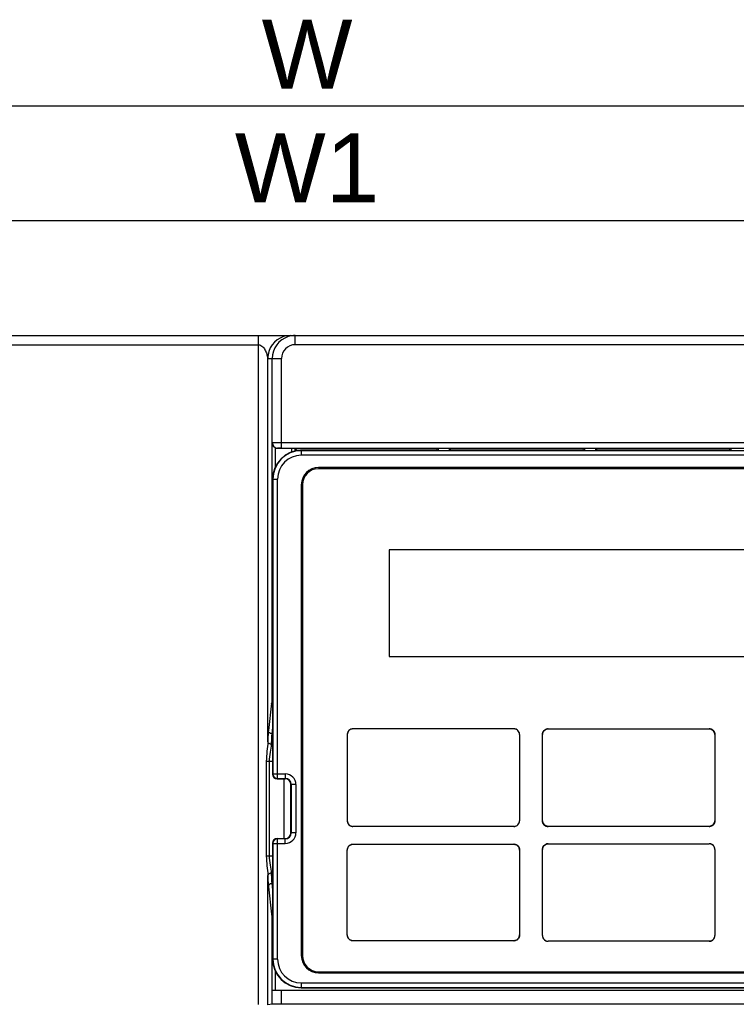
# Model space of a CAD drawing. Header units: millimetres. Extents: x 0 to 1105, y 0 to 772.
# Tile 39 of 58: x 123 to 185, y 643 to 728. Entities that reach past the tile are written whole.
import ezdxf

# ---------------------------------------------------------------- set-up
doc = ezdxf.new("R2010")
doc.units = ezdxf.units.MM
doc.header["$LTSCALE"] = 60.775
doc.header["$PDMODE"] = 3
doc.header["$PDSIZE"] = 0.3
doc.layers.get('0').update_dxf_attribs({"linetype": 'CONTINUOUS'})
doc.layers.get('Defpoints').update_dxf_attribs({"linetype": 'CONTINUOUS'})
doc.layers.add('DIM', color=7, linetype='CONTINUOUS')
doc.styles.get("Standard").update_dxf_attribs({"font": 'micross.ttf'})
doc.dimstyles.new('DIMSTYLE_1', dxfattribs={"dimtxt": 6, "dimasz": 3, "dimexe": 1, "dimexo": 1, "dimgap": 1.5, "dimtad": 1, "dimdec": 1, "dimzin": 0, "dimdsep": 46, "dimtxsty": 'Standard', "dimblk": '_FILLED', "dimblk1": '_FILLED', "dimblk2": '_FILLED', "dimcen": 0.09, "dimadec": 0, "dimazin": 0, "dimtp": 0.1, "dimtm": 0.1, "dimtfac": 1, "dimtdec": 1, "dimtofl": 0, "dimtmove": 0, "dimatfit": 3, "dimldrblk": '_FILLED', "dimfxl": 1, "dimtolj": 1, "dimtzin": 0, "dimarcsym": 0})

# ---------------------------------------------------------------- blocks, each defined once
blk = doc.blocks.new('_FILLED')
at = {"color": 0, "linetype": 'ByBlock'}
blk.add_solid([(0, 0), (-1, 0.167), (-1, -0.167)], dxfattribs=at)
blk = doc.blocks.new('*D1')
at = {"layer": 'Defpoints', "color": 0, "linetype": 'Continuous', "transparency": 16777216}
for p in [(212.968, 720.855), (82.968, 698.355), (212.968, 698.355)]:
    blk.add_point(p, dxfattribs=at)
at = {"layer": 'DIM', "color": 0, "linetype": 'Continuous', "lineweight": -2, "transparency": 16777216}
for p, q in [((82.968, 699.355), (82.968, 721.855)), ((212.968, 699.355), (212.968, 721.855)), ((90.968, 720.855), (204.968, 720.855))]:
    blk.add_line(p, q, dxfattribs=at)
at = {"layer": 'DIM', "color": 0, "linetype": 'Continuous', "lineweight": -2, "transparency": 16777216, "xscale": 8, "yscale": 8, "zscale": 8, "rotation": 180}
blk.add_blockref('_FILLED', (82.968, 720.855), dxfattribs=at)
at = {"layer": 'DIM', "color": 0, "linetype": 'Continuous', "lineweight": -2, "transparency": 16777216, "xscale": 8, "yscale": 8, "zscale": 8}
blk.add_blockref('_FILLED', (212.968, 720.855), dxfattribs=at)
at = {"layer": 'DIM', "color": 0, "linetype": 'Continuous', "transparency": 16777216, "insert": (147.968, 728.355), "char_height": 6, "attachment_point": 2}
blk.add_mtext('\\A1;W', dxfattribs=at)
blk = doc.blocks.new('*D4')
at = {"layer": 'Defpoints', "color": 0, "linetype": 'Continuous', "transparency": 16777216}
for p in [(205.468, 710.855), (90.468, 694.355), (205.468, 694.355)]:
    blk.add_point(p, dxfattribs=at)
at = {"layer": 'DIM', "color": 0, "linetype": 'Continuous', "lineweight": -2, "transparency": 16777216}
for p, q in [((90.468, 695.355), (90.468, 711.855)), ((205.468, 695.355), (205.468, 711.855)), ((98.468, 710.855), (197.468, 710.855))]:
    blk.add_line(p, q, dxfattribs=at)
at = {"layer": 'DIM', "color": 0, "linetype": 'Continuous', "lineweight": -2, "transparency": 16777216, "xscale": 8, "yscale": 8, "zscale": 8, "rotation": 180}
blk.add_blockref('_FILLED', (90.468, 710.855), dxfattribs=at)
at = {"layer": 'DIM', "color": 0, "linetype": 'Continuous', "lineweight": -2, "transparency": 16777216, "xscale": 8, "yscale": 8, "zscale": 8}
blk.add_blockref('_FILLED', (205.468, 710.855), dxfattribs=at)
at = {"layer": 'DIM', "color": 0, "linetype": 'Continuous', "transparency": 16777216, "insert": (147.968, 718.457), "char_height": 6, "attachment_point": 2}
blk.add_mtext('\\A1;W1', dxfattribs=at)

msp = doc.modelspace()

# ---------------------------------------------------------------- linework, layer by layer
at = {"linetype": 'Continuous'}
for p, q in [((85.468, 700.855), (210.468, 700.855)), ((143.749, 642.598), (143.749, 700.855)), ((146.941, 700.055), (146.941, 700.855)), ((85.468, 700.055), (143.749, 700.055)), ((210.468, 700.055), (146.941, 700.055)), ((144.548, 665.461), (144.548, 698.855)), ((144.548, 698.855), (145.741, 698.855)), ((144.941, 691.548), (144.941, 698.855)), ((145.741, 691.05), (145.741, 698.855)), ((144.888, 691.535), (144.941, 691.548)), ((144.888, 691.535), (144.888, 669.03)), ((145.188, 691.084), (145.188, 689.372)), ((145.398, 691.037), (145.441, 691.048)), ((145.741, 691.037), (145.398, 691.037)), ((145.741, 691.55), (212.168, 691.55)), ((145.741, 691.05), (212.168, 691.05)), ((146.616, 691.037), (146.616, 690.703)), ((159.389, 691.037), (159.208, 690.857)), ((159.389, 691.037), (159.389, 690.855)), ((160.328, 691.037), (160.328, 690.855)), ((160.508, 690.857), (160.328, 691.037)), ((172.129, 691.037), (171.948, 690.857)), ((172.129, 691.037), (172.129, 690.855)), ((173.068, 691.037), (173.068, 690.855)), ((173.248, 690.857), (173.068, 691.037)), ((184.869, 691.037), (184.688, 690.857)), ((184.869, 691.037), (184.869, 690.855)), ((146.916, 691.035), (146.916, 690.793)), ((147.06, 690.891), (146.916, 691.035)), ((147.06, 690.891), (147.06, 690.817)), ((147.06, 690.891), (147.409, 690.857)), ((159.208, 690.857), (147.409, 690.857)), ((147.468, 690.855), (147.468, 690.427)), ((147.468, 690.855), (210.468, 690.855)), ((210.468, 690.827), (147.468, 690.827)), ((210.468, 690.427), (147.468, 690.427)), ((171.948, 690.857), (160.508, 690.857)), ((184.688, 690.857), (173.248, 690.857)), ((208.968, 689.355), (148.968, 689.355)), ((208.968, 689.255), (148.968, 689.255)), ((144.968, 688.355), (144.968, 662.655)), ((144.968, 688.355), (145.396, 688.355)), ((144.996, 688.355), (144.996, 662.683)), ((145.396, 662.283), (145.396, 688.355)), ((147.468, 687.855), (147.468, 646.855)), ((147.568, 687.855), (147.568, 646.855)), ((155.118, 682.205), (155.118, 672.905)), ((191.218, 682.205), (155.118, 682.205)), ((155.118, 672.905), (191.218, 672.905)), ((144.883, 668.838), (144.599, 666.467)), ((144.968, 669.03), (144.888, 669.03)), ((144.968, 666.758), (144.899, 666.179)), ((144.968, 666.179), (144.899, 666.179)), ((165.971, 666.603), (151.966, 666.603)), ((168.966, 666.603), (182.971, 666.603)), ((151.466, 666.103), (151.466, 658.607)), ((166.471, 666.103), (166.471, 658.607)), ((168.466, 658.607), (168.466, 666.103)), ((183.471, 666.103), (183.471, 658.607)), ((144.419, 663.779), (144.419, 655.53)), ((144.419, 663.779), (144.968, 663.779)), ((144.671, 663.779), (144.671, 655.53)), ((144.968, 662.655), (144.996, 662.683)), ((144.996, 662.683), (146.068, 662.683)), ((145.368, 662.255), (145.396, 662.283)), ((145.368, 662.255), (146.068, 662.255)), ((145.396, 662.283), (146.068, 662.283)), ((145.968, 657.055), (145.968, 662.255)), ((146.068, 662.683), (146.068, 662.255)), ((146.568, 657.555), (146.568, 661.755)), ((146.996, 661.755), (146.568, 661.755)), ((146.596, 661.755), (146.596, 657.555)), ((146.996, 661.755), (146.996, 657.555)), ((165.971, 658.107), (151.966, 658.107)), ((182.977, 658.107), (168.966, 658.107)), ((145.396, 657.027), (145.368, 657.055)), ((145.368, 657.055), (146.068, 657.055)), ((145.396, 646.555), (145.396, 657.027)), ((146.068, 657.027), (145.396, 657.027)), ((146.068, 656.627), (146.068, 657.055)), ((146.996, 657.555), (146.568, 657.555)), ((144.968, 656.655), (144.968, 646.555)), ((144.996, 656.627), (144.968, 656.655)), ((144.996, 656.627), (144.996, 646.555)), ((144.996, 656.627), (146.068, 656.627)), ((151.466, 648.659), (151.466, 656.05)), ((151.966, 656.55), (165.971, 656.55)), ((166.471, 656.05), (166.471, 648.659)), ((168.466, 648.607), (168.466, 656.103)), ((168.966, 656.603), (182.971, 656.603)), ((183.471, 656.103), (183.471, 648.607)), ((144.968, 655.53), (144.419, 655.53)), ((144.548, 642.579), (144.548, 653.848)), ((144.599, 652.842), (144.883, 650.472)), ((144.899, 653.13), (144.968, 652.552)), ((144.968, 653.13), (144.899, 653.13)), ((144.888, 650.28), (144.888, 643.855)), ((144.968, 650.28), (144.888, 650.28)), ((165.971, 648.159), (151.966, 648.159)), ((182.971, 648.107), (168.966, 648.107)), ((145.396, 646.555), (144.968, 646.555)), ((145.188, 645.537), (145.188, 643.855)), ((148.968, 645.455), (208.968, 645.455)), ((148.968, 645.355), (208.968, 645.355)), ((147.468, 644.483), (147.468, 644.055)), ((147.468, 644.483), (210.468, 644.483)), ((147.468, 644.083), (210.468, 644.083)), ((147.468, 644.055), (210.468, 644.055)), ((144.888, 643.855), (212.968, 643.855)), ((144.941, 642.618), (144.941, 643.855)), ((145.741, 642.621), (145.741, 643.855)), ((144.941, 642.618), (144.548, 642.579)), ((212.168, 642.621), (145.741, 642.621))]:
    msp.add_line(p, q, dxfattribs=at)
for centre, radius, start, end in [((146.547, 698.856), 1.999, 90.01027, 162.02298), ((146.941, 698.855), 2, 107.99752, 179.99793), ((146.943, 698.842), 2.012, 90.05359, 107.94635), ((146.941, 698.854), 1.201, 89.99521, 179.96987), ((146.564, 698.852), 2.016, 162.07559, 179.93524), ((145.441, 691.548), 0.5, 179.98694, 269.98033), ((147.468, 688.355), 2.5, 90, 180), ((147.468, 688.355), 2.472, 90, 180), ((147.468, 688.355), 2.072, 90, 180), ((148.968, 687.855), 1.5, 90, 180), ((148.968, 687.855), 1.4, 90, 180), ((151.963, 666.103), 0.497, 171.25627, 177.07938), ((151.96, 666.103), 0.495, 162.6356, 171.25382), ((151.963, 666.102), 0.498, 151.40187, 162.626), ((151.969, 666.099), 0.504, 140.43301, 151.40294), ((151.971, 666.098), 0.507, 129.56679, 140.44104), ((151.969, 666.1), 0.504, 118.60415, 129.57495), ((151.966, 666.106), 0.497, 107.37922, 118.60522), ((151.965, 666.108), 0.494, 98.74914, 107.36954), ((151.965, 666.106), 0.497, 92.92169, 98.74664), ((151.966, 666.101), 0.502, 89.99786, 92.9249), ((165.971, 666.101), 0.502, 87.07513, 90.00214), ((165.971, 666.106), 0.497, 81.25345, 87.07834), ((165.971, 666.108), 0.494, 72.63063, 81.25094), ((165.97, 666.106), 0.497, 61.39505, 72.62096), ((165.967, 666.1), 0.504, 50.42543, 61.39613), ((165.966, 666.098), 0.507, 39.55945, 50.43359), ((165.968, 666.099), 0.504, 28.59767, 39.56748), ((165.973, 666.102), 0.498, 17.37473, 28.59874), ((165.976, 666.103), 0.495, 8.74702, 17.36514), ((165.973, 666.103), 0.497, 2.92152, 8.74457), ((168.963, 666.103), 0.497, 171.25577, 177.07938), ((168.96, 666.103), 0.494, 162.6337, 171.25337), ((168.963, 666.102), 0.497, 151.39736, 162.6241), ((168.968, 666.099), 0.504, 140.42595, 151.39834), ((168.971, 666.098), 0.506, 129.55828, 140.43401), ((168.969, 666.1), 0.504, 118.59558, 129.56629), ((168.966, 666.105), 0.497, 107.37265, 118.59664), ((168.965, 666.108), 0.494, 98.74545, 107.36309), ((168.965, 666.105), 0.497, 92.92039, 98.74301), ((168.966, 666.1), 0.502, 89.99786, 92.92362), ((182.971, 666.101), 0.502, 87.07539, 90.00213), ((182.971, 666.106), 0.497, 81.25434, 87.07858), ((182.971, 666.108), 0.494, 72.63265, 81.25183), ((182.971, 666.103), 0.5, 1.14593, 80.88491), ((182.97, 666.105), 0.497, 61.39842, 72.623), ((182.967, 666.1), 0.504, 50.42946, 61.39953), ((182.966, 666.098), 0.506, 39.56317, 50.43758), ((182.968, 666.099), 0.504, 28.60035, 39.57121), ((182.973, 666.102), 0.497, 17.37594, 28.60136), ((182.976, 666.103), 0.494, 8.74731, 17.36633), ((182.973, 666.103), 0.497, 2.92152, 8.7449), ((151.968, 666.103), 0.502, 177.07614, 180.00215), ((165.968, 666.103), 0.502, 359.99817, 2.92444), ((168.968, 666.103), 0.502, 177.07609, 180.00217), ((182.968, 666.103), 0.502, 359.99816, 2.92447), ((145.396, 662.683), 0.4, 180.02105, 269.97895), ((146.068, 661.755), 0.928, 0, 90), ((146.068, 661.755), 0.528, 0, 90), ((146.068, 661.755), 0.5, 0, 90), ((151.968, 658.607), 0.502, 179.99818, 182.92546), ((151.963, 658.606), 0.497, 182.92259, 188.74731), ((151.96, 658.606), 0.494, 188.74983, 197.36958), ((151.963, 658.607), 0.497, 197.37925, 208.60395), ((165.973, 658.607), 0.497, 331.39694, 342.62166), ((165.976, 658.606), 0.494, 342.63133, 351.2511), ((165.974, 658.606), 0.497, 351.25362, 357.07835), ((165.969, 658.607), 0.502, 357.07515, 0.00214), ((168.968, 658.607), 0.502, 179.99818, 182.92546), ((168.964, 658.607), 0.498, 179.98473, 189.53102), ((168.963, 658.607), 0.497, 182.92259, 188.74731), ((168.96, 658.606), 0.494, 188.74983, 197.36958), ((168.966, 658.607), 0.5, 189.51397, 270.18925), ((168.963, 658.607), 0.497, 197.37925, 208.60395), ((182.971, 658.607), 0.5, 270.75579, 359.99807), ((182.973, 658.607), 0.497, 331.39883, 342.62237), ((182.976, 658.606), 0.494, 342.63204, 351.25126), ((182.974, 658.607), 0.497, 351.25379, 357.07836), ((182.969, 658.607), 0.502, 357.07517, 0.00213), ((151.968, 658.61), 0.504, 208.60284, 219.57211), ((151.971, 658.612), 0.507, 219.56397, 230.4369), ((151.969, 658.61), 0.504, 230.42876, 241.39805), ((151.966, 658.604), 0.497, 241.39694, 252.62166), ((151.965, 658.601), 0.494, 252.63133, 261.2511), ((151.965, 658.604), 0.497, 261.25362, 267.07835), ((151.966, 658.609), 0.502, 267.07515, 270.00214), ((165.971, 658.609), 0.502, 269.99818, 272.92546), ((165.971, 658.604), 0.497, 272.92259, 278.74731), ((165.971, 658.601), 0.494, 278.74983, 287.36958), ((165.97, 658.604), 0.497, 287.37925, 298.60395), ((165.967, 658.61), 0.504, 298.60284, 309.57211), ((165.966, 658.612), 0.507, 309.56397, 320.4369), ((165.968, 658.61), 0.504, 320.42876, 331.39805), ((168.969, 658.61), 0.504, 208.60284, 219.57211), ((168.971, 658.612), 0.507, 219.56397, 230.4369), ((168.969, 658.61), 0.504, 230.42876, 241.39805), ((168.966, 658.604), 0.497, 241.39694, 252.62166), ((168.965, 658.601), 0.494, 252.63133, 261.2511), ((168.965, 658.604), 0.497, 261.25362, 267.07835), ((168.966, 658.609), 0.502, 267.07515, 270.00214), ((182.971, 658.609), 0.502, 269.9982, 272.92649), ((182.971, 658.604), 0.497, 272.92365, 278.75004), ((182.971, 658.601), 0.494, 278.75264, 287.37401), ((182.97, 658.604), 0.497, 287.38376, 298.60916), ((182.967, 658.61), 0.504, 298.60801, 309.57675), ((182.965, 658.612), 0.507, 309.5685, 320.44021), ((182.968, 658.61), 0.504, 320.43208, 331.39997), ((145.396, 656.627), 0.4, 90.02106, 179.97894), ((146.068, 657.555), 0.928, 270, 0), ((146.068, 657.555), 0.528, 270, 0), ((146.068, 657.555), 0.5, 270, 0), ((151.963, 656.051), 0.497, 171.25577, 177.07938), ((151.968, 656.05), 0.502, 177.07609, 180.00217), ((151.96, 656.051), 0.494, 162.6337, 171.25337), ((151.963, 656.05), 0.497, 151.39736, 162.6241), ((151.968, 656.047), 0.504, 140.42595, 151.39834), ((151.971, 656.045), 0.506, 129.55828, 140.43401), ((151.969, 656.048), 0.504, 118.59558, 129.56629), ((151.966, 656.053), 0.497, 107.37265, 118.59664), ((151.965, 656.056), 0.494, 98.74545, 107.36309), ((151.965, 656.053), 0.497, 92.92039, 98.74301), ((151.966, 656.048), 0.502, 89.99786, 92.92362), ((165.971, 656.048), 0.502, 87.07641, 90.00214), ((165.971, 656.053), 0.497, 81.25708, 87.07964), ((165.971, 656.056), 0.494, 72.63708, 81.25464), ((165.97, 656.053), 0.497, 61.40363, 72.62752), ((165.967, 656.048), 0.504, 50.43409, 61.40469), ((165.966, 656.045), 0.506, 39.56648, 50.4421), ((165.968, 656.047), 0.504, 28.60227, 39.57454), ((165.973, 656.05), 0.497, 17.37664, 28.60325), ((165.976, 656.051), 0.494, 8.74747, 17.36704), ((165.973, 656.051), 0.497, 2.92153, 8.74507), ((165.968, 656.05), 0.502, 359.99815, 2.92449), ((168.963, 656.103), 0.497, 171.25627, 177.07938), ((168.968, 656.103), 0.502, 177.07614, 180.00215), ((168.96, 656.103), 0.495, 162.6356, 171.25382), ((168.963, 656.102), 0.498, 151.40187, 162.626), ((168.969, 656.099), 0.504, 140.43301, 151.40294), ((168.971, 656.098), 0.507, 129.56679, 140.44104), ((168.969, 656.1), 0.504, 118.60415, 129.57495), ((168.966, 656.106), 0.497, 107.37922, 118.60522), ((168.965, 656.108), 0.494, 98.74914, 107.36954), ((168.965, 656.106), 0.497, 92.92169, 98.74664), ((168.966, 656.101), 0.502, 89.99786, 92.9249), ((182.971, 656.101), 0.502, 87.07411, 90.00213), ((182.971, 656.107), 0.496, 72.89288, 90.03734), ((182.971, 656.106), 0.497, 81.25071, 87.07728), ((182.971, 656.103), 0.5, 1.14593, 81.24947), ((182.971, 656.109), 0.494, 72.62619, 81.24814), ((182.971, 656.107), 0.496, 66.97396, 72.62482), ((182.97, 656.104), 0.499, 61.39875, 66.97342), ((182.967, 656.1), 0.504, 50.4208, 61.39096), ((182.965, 656.098), 0.507, 39.55614, 50.42906), ((182.968, 656.099), 0.504, 28.59575, 39.56415), ((182.973, 656.102), 0.498, 17.37403, 28.59685), ((182.976, 656.103), 0.495, 8.74686, 17.36443), ((182.973, 656.103), 0.497, 2.92152, 8.7444), ((182.968, 656.103), 0.502, 359.99817, 2.92442), ((151.967, 648.659), 0.502, 179.99821, 182.92644), ((151.963, 648.659), 0.497, 182.92365, 188.74955), ((151.96, 648.658), 0.494, 188.75218, 197.37211), ((151.963, 648.659), 0.497, 197.38185, 208.60465), ((151.967, 648.662), 0.502, 208.5955, 214.10294), ((151.97, 648.663), 0.505, 214.10226, 219.56246), ((151.971, 648.664), 0.507, 219.56147, 230.4317), ((151.969, 648.662), 0.504, 230.42342, 241.3914), ((151.966, 648.656), 0.497, 241.39025, 252.61581), ((151.965, 648.653), 0.494, 252.62558, 261.24757), ((165.971, 648.653), 0.494, 278.75336, 287.37533), ((165.97, 648.656), 0.497, 287.3851, 298.61064), ((165.967, 648.662), 0.504, 298.60949, 309.57745), ((165.965, 648.664), 0.507, 309.56918, 320.4394), ((165.968, 648.663), 0.504, 320.43119, 331.39747), ((165.973, 648.659), 0.497, 331.39624, 342.61906), ((165.976, 648.658), 0.494, 342.6288, 351.24875), ((165.974, 648.659), 0.497, 351.25138, 357.07729), ((165.969, 648.659), 0.502, 357.07418, 0.00211), ((168.968, 648.607), 0.502, 179.99818, 182.92546), ((168.962, 648.606), 0.496, 179.96121, 197.59335), ((168.963, 648.606), 0.497, 182.92259, 188.74731), ((168.966, 648.607), 0.5, 188.7875, 244.57459), ((168.96, 648.606), 0.494, 188.74983, 197.36958), ((168.963, 648.607), 0.497, 197.37925, 208.60395), ((168.969, 648.61), 0.504, 208.60284, 219.57211), ((168.971, 648.612), 0.507, 219.56397, 230.4369), ((168.969, 648.61), 0.504, 230.42876, 241.39805), ((182.971, 648.607), 0.5, 295.11488, 351.09694), ((182.967, 648.609), 0.504, 298.60801, 309.57675), ((182.965, 648.612), 0.507, 309.5685, 320.44021), ((182.968, 648.61), 0.504, 320.43208, 331.39997), ((182.973, 648.607), 0.497, 331.39883, 342.62237), ((182.975, 648.606), 0.496, 342.51249, 0.03844), ((182.976, 648.606), 0.494, 342.63204, 351.25126), ((182.974, 648.606), 0.497, 351.25379, 357.07836), ((182.969, 648.607), 0.502, 357.07517, 0.00213), ((151.965, 648.656), 0.497, 261.25016, 267.07706), ((151.966, 648.661), 0.502, 267.07389, 270.00213), ((165.971, 648.661), 0.502, 269.99819, 272.92672), ((165.971, 648.656), 0.497, 272.92388, 278.75077), ((168.966, 648.604), 0.497, 241.39694, 252.62166), ((168.965, 648.602), 0.495, 244.37522, 270.04703), ((168.965, 648.601), 0.494, 252.63133, 261.2511), ((168.966, 648.607), 0.5, 257.37886, 270), ((168.965, 648.604), 0.497, 261.25362, 267.07835), ((168.966, 648.609), 0.502, 267.07515, 270.00214), ((182.971, 648.608), 0.502, 269.9982, 272.92649), ((182.971, 648.603), 0.497, 272.92365, 278.75004), ((182.971, 648.601), 0.494, 278.75264, 287.37401), ((182.97, 648.604), 0.497, 287.38376, 298.60916), ((147.468, 646.555), 2.5, 180, 270), ((147.468, 646.555), 2.472, 180, 270), ((147.468, 646.555), 2.072, 180, 270), ((148.968, 646.855), 1.5, 180, 270), ((148.968, 646.855), 1.4, 180, 270)]:
    msp.add_arc(centre, radius, start, end, dxfattribs=at)
for centre, major_axis, ratio, start_param, end_param in [((145.399, 691.537), (0.485, 0.121), 0.999353, -2.250014, -1.815838), ((145.368, 662.655), (0.283, 0.283), 0.999695, 2.356347, 3.926839), ((145.368, 656.655), (0.283, -0.283), 0.999695, 2.356347, 3.926839), ((145.741, 642.618), (0.8, 0), 0.003491, 1.570796, 3.106686)]:
    msp.add_ellipse(centre, major_axis=major_axis, ratio=ratio, start_param=start_param, end_param=end_param, dxfattribs=at)
for points, knots in [([(143.749, 700.055), (143.889, 700.055), (144.087, 699.92), (144.253, 699.704), (144.35, 699.525), (144.424, 699.34), (144.47, 699.184), (144.501, 699.061), (144.518, 698.986), (144.53, 698.932), (144.536, 698.894), (144.545, 698.875), (144.544, 698.855), (144.548, 698.855)], [0, 0, 0, 0, 0.275855, 0.410277, 0.542203, 0.672399, 0.800336, 0.862522, 0.921847, 0.949304, 0.973777, 0.992368, 1, 1, 1, 1]), ([(144.888, 691.535), (144.891, 691.447), (144.947, 691.259), (145.097, 691.126), (145.188, 691.084)], [0, 0, 0, 0, 0.464876, 1, 1, 1, 1]), ([(144.941, 691.548), (145.022, 691.555), (145.289, 691.543), (145.555, 691.55), (145.741, 691.55)], [0, 0, 0, 0, 0.304538, 1, 1, 1, 1]), ([(145.441, 691.048), (145.47, 691.055), (145.572, 691.043), (145.671, 691.05), (145.741, 691.05)], [0, 0, 0, 0, 0.304568, 1, 1, 1, 1]), ([(144.888, 669.03), (144.888, 669.009), (144.887, 668.945), (144.888, 668.881), (144.883, 668.838)], [0, 0, 0, 0, 0.329142, 1, 1, 1, 1]), ([(144.599, 666.467), (144.584, 666.34), (144.566, 666.004), (144.554, 665.668), (144.548, 665.461)], [0, 0, 0, 0, 0.383172, 1, 1, 1, 1]), ([(144.899, 666.179), (144.823, 666.18), (144.667, 666.239), (144.6, 666.394), (144.599, 666.467)], [0, 0, 0, 0, 0.507004, 1, 1, 1, 1]), ([(144.899, 666.179), (144.883, 666.065), (144.865, 665.765), (144.853, 665.466), (144.848, 665.281)], [0, 0, 0, 0, 0.383279, 1, 1, 1, 1]), ([(166.471, 666.103), (166.471, 666.23), (166.363, 666.495), (166.098, 666.603), (165.971, 666.603)], [0, 0, 0, 0, 0.50005, 1, 1, 1, 1]), ([(168.466, 666.103), (168.466, 666.23), (168.573, 666.495), (168.838, 666.603), (168.966, 666.603)], [0, 0, 0, 0, 0.500032, 1, 1, 1, 1]), ([(182.971, 666.603), (183.098, 666.603), (183.363, 666.495), (183.471, 666.23), (183.471, 666.103)], [0, 0, 0, 0, 0.499918, 1, 1, 1, 1]), ([(144.548, 665.461), (144.543, 665.189), (144.464, 664.63), (144.419, 664.069), (144.419, 663.779)], [0, 0, 0, 0, 0.484839, 1, 1, 1, 1]), ([(144.848, 665.281), (144.81, 665.281), (144.695, 665.293), (144.552, 665.378), (144.548, 665.461)], [0, 0, 0, 0, 0.313087, 1, 1, 1, 1]), ([(144.848, 665.281), (144.841, 665.042), (144.735, 664.547), (144.67, 664.045), (144.671, 663.779)], [0, 0, 0, 0, 0.473167, 1, 1, 1, 1]), ([(183.471, 658.607), (183.471, 658.479), (183.363, 658.214), (183.098, 658.107), (182.971, 658.107)], [0, 0, 0, 0, 0.50005, 1, 1, 1, 1]), ([(165.971, 656.55), (166.098, 656.55), (166.363, 656.443), (166.471, 656.178), (166.471, 656.05)], [0, 0, 0, 0, 0.499968, 1, 1, 1, 1]), ([(144.419, 655.53), (144.419, 655.241), (144.464, 654.679), (144.543, 654.121), (144.548, 653.848)], [0, 0, 0, 0, 0.515165, 1, 1, 1, 1]), ([(144.671, 655.53), (144.67, 655.265), (144.735, 654.763), (144.841, 654.267), (144.848, 654.029)], [0, 0, 0, 0, 0.52684, 1, 1, 1, 1]), ([(144.848, 654.029), (144.81, 654.028), (144.695, 654.016), (144.552, 653.931), (144.548, 653.848)], [0, 0, 0, 0, 0.31311, 1, 1, 1, 1]), ([(144.548, 653.848), (144.554, 653.641), (144.566, 653.306), (144.584, 652.97), (144.599, 652.842)], [0, 0, 0, 0, 0.616828, 1, 1, 1, 1]), ([(144.848, 654.029), (144.853, 653.844), (144.865, 653.544), (144.883, 653.244), (144.899, 653.13)], [0, 0, 0, 0, 0.616718, 1, 1, 1, 1]), ([(144.899, 653.13), (144.823, 653.13), (144.667, 653.07), (144.6, 652.916), (144.599, 652.842)], [0, 0, 0, 0, 0.507006, 1, 1, 1, 1]), ([(144.883, 650.472), (144.884, 650.462), (144.888, 650.398), (144.888, 650.334), (144.888, 650.28)], [0, 0, 0, 0, 0.143589, 1, 1, 1, 1]), ([(151.966, 648.159), (151.838, 648.159), (151.573, 648.267), (151.466, 648.532), (151.466, 648.659)], [0, 0, 0, 0, 0.500032, 1, 1, 1, 1]), ([(166.471, 648.659), (166.471, 648.532), (166.363, 648.267), (166.098, 648.159), (165.971, 648.159)], [0, 0, 0, 0, 0.499968, 1, 1, 1, 1])]:
    msp.add_open_spline(points, degree=3, knots=knots, dxfattribs=at)
for points in [[(144.968, 668.639), (144.917, 668.69), (144.884, 668.766), (144.883, 668.838)], [(151.966, 666.603), (151.691, 666.603), (151.466, 666.378), (151.466, 666.103)], [(183.471, 666.103), (183.471, 666.351), (183.288, 666.558), (183.05, 666.596)], [(151.466, 658.607), (151.466, 658.479), (151.573, 658.214), (151.838, 658.107), (151.966, 658.107)], [(165.971, 658.107), (166.098, 658.107), (166.363, 658.214), (166.471, 658.479), (166.471, 658.607)], [(168.966, 658.107), (168.838, 658.107), (168.573, 658.214), (168.466, 658.479), (168.466, 658.607)], [(168.473, 658.524), (168.508, 658.315), (168.674, 658.149), (168.883, 658.114)], [(151.466, 656.05), (151.466, 656.325), (151.691, 656.55), (151.966, 656.55)], [(168.466, 656.103), (168.466, 656.378), (168.691, 656.603), (168.966, 656.603)], [(144.968, 650.67), (144.917, 650.619), (144.884, 650.543), (144.883, 650.472)], [(168.489, 648.456), (168.531, 648.324), (168.627, 648.215), (168.751, 648.155)], [(183.183, 648.154), (183.117, 648.123), (183.043, 648.107), (182.971, 648.107)]]:
    msp.add_open_spline(points, degree=3, dxfattribs=at)

# ---------------------------------------------------------------- dimensions: what is measured, and where the dimension line sits
at = {"layer": 'DIM', "linetype": 'Continuous'}
for base, p1, p2, text, picture, middle in [((212.968, 720.855), (82.968, 698.355), (212.968, 698.355), 'W', '*D1', (147.968, 720.855)), ((205.468, 710.855), (90.468, 694.355), (205.468, 694.355), 'W1', '*D4', (147.968, 710.855))]:
    dim = msp.add_linear_dim(base=base, p1=p1, p2=p2, text=text, dimstyle='DIMSTYLE_1', override={"dimasz": 8}, dxfattribs=at)
    dim.commit()
    dim.dimension.update_dxf_attribs({"geometry": picture, "text_midpoint": middle, "dimtype": 160})

doc.saveas('drawing.dxf')
